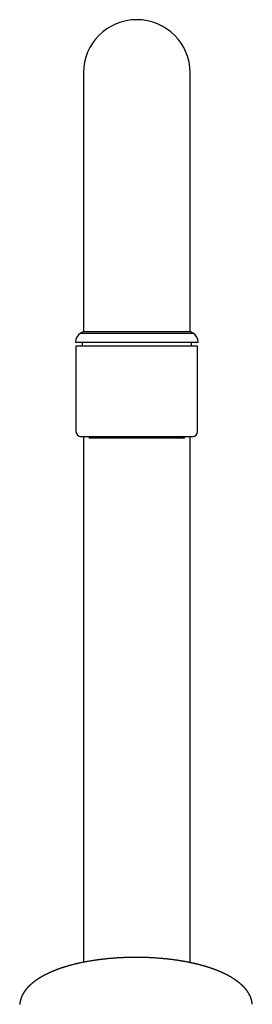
# Model space of a CAD drawing. Header units: millimetres. Extents: x 8 to 784, y 12 to 759.
# Tile 13 of 14: x 384 to 428, y 575 to 759. Entities that reach past the tile are written whole.
import ezdxf

# ---------------------------------------------------------------- set-up
doc = ezdxf.new("R2010")
doc.units = ezdxf.units.MM

msp = doc.modelspace()

# ---------------------------------------------------------------- linework, layer by layer
at = {"color": 7, "linetype": 'Continuous', "lineweight": 30}
for p, q in [((396.01, 749.23), (396.01, 709.23)), ((416.01, 709.23), (416.01, 749.23)), ((396.01, 709.23), (396.01, 700.73)), ((416.01, 700.73), (416.01, 709.23)), ((396.01, 700.73), (395.44, 700.43)), ((395.44, 700.43), (400.66, 700.43)), ((396.01, 700.73), (400.95, 700.73)), ((396.01, 700.73), (406.01, 700.73)), ((400.66, 700.43), (416.57, 700.43)), ((400.95, 700.73), (416.01, 700.73)), ((406.01, 700.73), (416.01, 700.73)), ((416.57, 700.43), (416.01, 700.73)), ((394.51, 698.73), (400.19, 698.73)), ((395.76, 698.73), (395.76, 698)), ((400.19, 698.73), (417.51, 698.73)), ((416.26, 698), (416.26, 698.73)), ((394.61, 698), (394.61, 682)), ((417.41, 698), (394.61, 698)), ((417.41, 682), (417.41, 698)), ((416.2, 681), (395.61, 681)), ((396.01, 681), (396.01, 582.39)), ((397.01, 681), (397.01, 680.95)), ((414.63, 680.75), (397.21, 680.75)), ((414.81, 680.75), (414.63, 680.75)), ((415.01, 680.95), (415.01, 681)), ((416.01, 582.33), (416.01, 681)), ((416.41, 681), (416.2, 681))]:
    msp.add_line(p, q, dxfattribs=at)
for centre, radius, start, end in [((406.01, 749.23), 10, 90, 180), ((406.01, 749.23), 10, 0, 90), ((396.51, 698.73), 2, 122.0656, 180.1836), ((415.51, 698.73), 2, 359.8164, 57.9344), ((395.61, 682), 1, 180, 270), ((416.41, 682), 1, 270, 0), ((397.21, 680.95), 0.2, 180, 270), ((414.81, 680.95), 0.2, 270, 0)]:
    msp.add_arc(centre, radius, start, end, dxfattribs=at)
for points, knots in [([(405.86, 583.31), (405.72, 583.31), (405.45, 583.31), (405.04, 583.31), (404.65, 583.3), (404.28, 583.29), (403.91, 583.28), (403.56, 583.26), (403.23, 583.25), (402.91, 583.23), (402.62, 583.21), (402.34, 583.2), (402.07, 583.18), (401.81, 583.16), (401.55, 583.14), (401.3, 583.12), (401.05, 583.1), (400.81, 583.08), (400.58, 583.06), (400.37, 583.04), (400.17, 583.01), (399.98, 582.99), (399.81, 582.98), (399.66, 582.96), (399.51, 582.94), (399.38, 582.93), (399.25, 582.91), (399.12, 582.89), (398.98, 582.88), (398.83, 582.86), (398.7, 582.84), (398.57, 582.82), (398.46, 582.81), (398.37, 582.79), (398.32, 582.78), (398.29, 582.78), (398.26, 582.78), (398.24, 582.77), (398.21, 582.77), (398.17, 582.76), (398.12, 582.76), (398.06, 582.75), (398, 582.74), (397.92, 582.73), (397.76, 582.7), (397.53, 582.66), (397.22, 582.61), (396.92, 582.56), (396.64, 582.51), (396.35, 582.46), (396.04, 582.4), (395.71, 582.33), (395.43, 582.27), (395.24, 582.23), (395.15, 582.21), (395.05, 582.19), (394.96, 582.17), (394.87, 582.15), (394.79, 582.13), (394.72, 582.11), (394.66, 582.1), (394.61, 582.09), (394.57, 582.08), (394.53, 582.07), (394.49, 582.06), (394.44, 582.04), (394.39, 582.03), (394.33, 582.02), (394.26, 582), (394.19, 581.98), (394.03, 581.94), (393.87, 581.9), (393.71, 581.86), (393.64, 581.84), (393.58, 581.82), (393.53, 581.81), (393.48, 581.8), (393.45, 581.79), (393.42, 581.78), (393.4, 581.77), (393.38, 581.77), (393.35, 581.76), (393.31, 581.75), (393.27, 581.74), (393.19, 581.71), (393.1, 581.69), (393, 581.66), (392.91, 581.63), (392.83, 581.61), (392.76, 581.59), (392.7, 581.57), (392.64, 581.55), (392.59, 581.54), (392.55, 581.52), (392.5, 581.51), (392.46, 581.49), (392.4, 581.48), (392.34, 581.46), (392.28, 581.44), (392.21, 581.41), (392.13, 581.39), (392.05, 581.36), (391.98, 581.34), (391.92, 581.32), (391.88, 581.3), (391.83, 581.29), (391.79, 581.28), (391.76, 581.27), (391.74, 581.26), (391.72, 581.25), (391.7, 581.24), (391.66, 581.23), (391.62, 581.22), (391.58, 581.2), (391.53, 581.18), (391.46, 581.16), (391.39, 581.13), (391.33, 581.11), (391.27, 581.09), (391.21, 581.07), (391.17, 581.05), (391.13, 581.04), (391.08, 581.02), (391.04, 581.01), (391, 580.99), (390.96, 580.97), (390.91, 580.95), (390.85, 580.93), (390.78, 580.91), (390.72, 580.88), (390.64, 580.85), (390.57, 580.82), (390.5, 580.79), (390.43, 580.76), (390.36, 580.73), (390.29, 580.71), (390.24, 580.68), (390.19, 580.66), (390.13, 580.64), (390.08, 580.62), (390.02, 580.59), (389.96, 580.56), (389.9, 580.54), (389.82, 580.5), (389.72, 580.46), (389.61, 580.41), (389.49, 580.35), (389.37, 580.29), (389.25, 580.24), (389.13, 580.18), (389.01, 580.12), (388.9, 580.06), (388.82, 580.02), (388.76, 579.99), (388.7, 579.96), (388.64, 579.93), (388.6, 579.9), (388.56, 579.88), (388.52, 579.86), (388.48, 579.84), (388.44, 579.82), (388.39, 579.79), (388.34, 579.76), (388.29, 579.73), (388.24, 579.71), (388.2, 579.68), (388.16, 579.66), (388.12, 579.64), (388.08, 579.62), (388.05, 579.6), (388.02, 579.58), (387.99, 579.56), (387.97, 579.55), (387.93, 579.53), (387.9, 579.5), (387.86, 579.48), (387.82, 579.46), (387.78, 579.43), (387.74, 579.41), (387.7, 579.38), (387.65, 579.35), (387.6, 579.32), (387.55, 579.29), (387.51, 579.26), (387.48, 579.24), (387.45, 579.22), (387.42, 579.2), (387.39, 579.18), (387.35, 579.16), (387.31, 579.13), (387.26, 579.1), (387.22, 579.07), (387.17, 579.04), (387.13, 579.01), (387.1, 578.99), (387.08, 578.97), (387.06, 578.95), (387.04, 578.94), (387.01, 578.92), (386.98, 578.9), (386.94, 578.87), (386.9, 578.84), (386.86, 578.81), (386.82, 578.78), (386.76, 578.73), (386.69, 578.68), (386.62, 578.62), (386.56, 578.58), (386.53, 578.56), (386.5, 578.53), (386.47, 578.5), (386.44, 578.48), (386.41, 578.46), (386.38, 578.43), (386.35, 578.41), (386.32, 578.38), (386.28, 578.35), (386.25, 578.32), (386.22, 578.29), (386.18, 578.26), (386.15, 578.23), (386.12, 578.2), (386.09, 578.18), (386.06, 578.16), (386.04, 578.13), (386.01, 578.11), (385.98, 578.08), (385.95, 578.05), (385.92, 578.02), (385.88, 577.99), (385.85, 577.95), (385.81, 577.92), (385.77, 577.88), (385.74, 577.84), (385.7, 577.8), (385.66, 577.76), (385.62, 577.72), (385.59, 577.69), (385.55, 577.65), (385.52, 577.61), (385.49, 577.58), (385.46, 577.54), (385.42, 577.5), (385.39, 577.46), (385.36, 577.43), (385.33, 577.39), (385.3, 577.36), (385.28, 577.33), (385.25, 577.3), (385.23, 577.27), (385.21, 577.24), (385.19, 577.22), (385.17, 577.2), (385.15, 577.17), (385.13, 577.14), (385.11, 577.11), (385.08, 577.08), (385.05, 577.04), (385.03, 577), (385, 576.97), (384.98, 576.94), (384.97, 576.92), (384.95, 576.9), (384.94, 576.88), (384.92, 576.86), (384.9, 576.83), (384.88, 576.79), (384.85, 576.74), (384.82, 576.7), (384.79, 576.65), (384.76, 576.59), (384.73, 576.55), (384.71, 576.51), (384.69, 576.49), (384.68, 576.46), (384.67, 576.44), (384.65, 576.41), (384.64, 576.39), (384.63, 576.37), (384.62, 576.34), (384.6, 576.31), (384.59, 576.29), (384.57, 576.26), (384.56, 576.23), (384.55, 576.21), (384.53, 576.18), (384.52, 576.15), (384.51, 576.13), (384.49, 576.1), (384.48, 576.07), (384.47, 576.04), (384.45, 576.01), (384.44, 575.98), (384.43, 575.96), (384.42, 575.93), (384.4, 575.89), (384.39, 575.86), (384.38, 575.84), (384.37, 575.81), (384.36, 575.79), (384.35, 575.76), (384.34, 575.74), (384.34, 575.72), (384.33, 575.7), (384.32, 575.68), (384.31, 575.66), (384.3, 575.63), (384.3, 575.61), (384.29, 575.58), (384.28, 575.56), (384.27, 575.54), (384.26, 575.51), (384.25, 575.48), (384.25, 575.45), (384.24, 575.42), (384.23, 575.38), (384.21, 575.33), (384.2, 575.28), (384.19, 575.22), (384.17, 575.18), (384.16, 575.13), (384.15, 575.08), (384.14, 575.03), (384.13, 574.97), (384.12, 574.92), (384.11, 574.86), (384.1, 574.82), (384.1, 574.77), (384.09, 574.73), (384.09, 574.69), (384.08, 574.66), (384.08, 574.64), (384.07, 574.6), (384.07, 574.56), (384.07, 574.52), (384.06, 574.5)], [0, 0, 0, 0, 0.012554, 0.024759, 0.036613, 0.048116, 0.059268, 0.070067, 0.080513, 0.08978, 0.09875, 0.107423, 0.1158, 0.12388, 0.131664, 0.139816, 0.147615, 0.15506, 0.162151, 0.168888, 0.17527, 0.181297, 0.186511, 0.191426, 0.196043, 0.200362, 0.204382, 0.208162, 0.213252, 0.217993, 0.222385, 0.226427, 0.230118, 0.23346, 0.234749, 0.23572, 0.236365, 0.236971, 0.237934, 0.239256, 0.240832, 0.242729, 0.244945, 0.24748, 0.250336, 0.260663, 0.270798, 0.280736, 0.290475, 0.300016, 0.30946, 0.322219, 0.33509, 0.338479, 0.341876, 0.345281, 0.348661, 0.351777, 0.354576, 0.357059, 0.359225, 0.361076, 0.36261, 0.36395, 0.365488, 0.366961, 0.368765, 0.370901, 0.373368, 0.376146, 0.379005, 0.39139, 0.393854, 0.396328, 0.398743, 0.400866, 0.402338, 0.40361, 0.404681, 0.405552, 0.406242, 0.40717, 0.408526, 0.410309, 0.41252, 0.416761, 0.420623, 0.424104, 0.427206, 0.429928, 0.432302, 0.434424, 0.436295, 0.437917, 0.439639, 0.441495, 0.443581, 0.445916, 0.4485, 0.45134, 0.454155, 0.457303, 0.460785, 0.462542, 0.464373, 0.466273, 0.467931, 0.469165, 0.469921, 0.470679, 0.471709, 0.47301, 0.474582, 0.476413, 0.47826, 0.481434, 0.484333, 0.486958, 0.489466, 0.491659, 0.493562, 0.495313, 0.496931, 0.498795, 0.500445, 0.502222, 0.504386, 0.506869, 0.509599, 0.512611, 0.515724, 0.518855, 0.522003, 0.52517, 0.528254, 0.531011, 0.533536, 0.535717, 0.538076, 0.540468, 0.54315, 0.54602, 0.548833, 0.55158, 0.556784, 0.561809, 0.567623, 0.573276, 0.578897, 0.584671, 0.590626, 0.596826, 0.599874, 0.603003, 0.606111, 0.608888, 0.611311, 0.612993, 0.614757, 0.616769, 0.619029, 0.621537, 0.624204, 0.626812, 0.629351, 0.63157, 0.633733, 0.635831, 0.637761, 0.639496, 0.641038, 0.642497, 0.644023, 0.645808, 0.647851, 0.650058, 0.652233, 0.65437, 0.656467, 0.658527, 0.661685, 0.664725, 0.667427, 0.669733, 0.671515, 0.672987, 0.674586, 0.676457, 0.678609, 0.681134, 0.684055, 0.686574, 0.689294, 0.691752, 0.693802, 0.695126, 0.696237, 0.697426, 0.698749, 0.701007, 0.703543, 0.706113, 0.708665, 0.711198, 0.713714, 0.719552, 0.725241, 0.727561, 0.7298, 0.731955, 0.734004, 0.735935, 0.737953, 0.739822, 0.741943, 0.744292, 0.746597, 0.748775, 0.750826, 0.753666, 0.756224, 0.758507, 0.760518, 0.762157, 0.764026, 0.766124, 0.768316, 0.770775, 0.773115, 0.775543, 0.778227, 0.781169, 0.784215, 0.787156, 0.789991, 0.793399, 0.796496, 0.799214, 0.80186, 0.804733, 0.807356, 0.810207, 0.813232, 0.816129, 0.818853, 0.821433, 0.823873, 0.826341, 0.828719, 0.830875, 0.832899, 0.83456, 0.83627, 0.83806, 0.840122, 0.842487, 0.845157, 0.847957, 0.85072, 0.853024, 0.855007, 0.856669, 0.85809, 0.859529, 0.861008, 0.862525, 0.865757, 0.869008, 0.872268, 0.875802, 0.879616, 0.883529, 0.885142, 0.886904, 0.888804, 0.890598, 0.892193, 0.893589, 0.894938, 0.896693, 0.898723, 0.900696, 0.902482, 0.904081, 0.905913, 0.907739, 0.909582, 0.911398, 0.913062, 0.91469, 0.916587, 0.918736, 0.92067, 0.922274, 0.92417, 0.926514, 0.928591, 0.930223, 0.931478, 0.93297, 0.93462, 0.936076, 0.937295, 0.938389, 0.939695, 0.941237, 0.942991, 0.944481, 0.945699, 0.94698, 0.948538, 0.950324, 0.95224, 0.953855, 0.955497, 0.95737, 0.960726, 0.963906, 0.966791, 0.969589, 0.972131, 0.974679, 0.977476, 0.980574, 0.98368, 0.986122, 0.988365, 0.99052, 0.992168, 0.994084, 0.994801, 0.995643, 0.996636, 0.998424, 1, 1, 1, 1]), ([(427.65, 574.51), (427.65, 574.52), (427.64, 574.55), (427.64, 574.59), (427.63, 574.63), (427.63, 574.65), (427.63, 574.68), (427.62, 574.72), (427.61, 574.77), (427.61, 574.81), (427.6, 574.85), (427.59, 574.9), (427.58, 574.95), (427.57, 575), (427.57, 575.04), (427.56, 575.09), (427.55, 575.13), (427.54, 575.16), (427.53, 575.19), (427.52, 575.23), (427.51, 575.26), (427.51, 575.3), (427.5, 575.34), (427.49, 575.37), (427.48, 575.39), (427.47, 575.42), (427.47, 575.44), (427.46, 575.46), (427.46, 575.48), (427.45, 575.5), (427.44, 575.53), (427.43, 575.55), (427.42, 575.57), (427.41, 575.61), (427.4, 575.66), (427.37, 575.73), (427.35, 575.79), (427.32, 575.86), (427.3, 575.92), (427.27, 575.98), (427.24, 576.04), (427.22, 576.09), (427.2, 576.14), (427.17, 576.19), (427.15, 576.23), (427.13, 576.27), (427.11, 576.31), (427.09, 576.34), (427.08, 576.37), (427.07, 576.39), (427.06, 576.42), (427.04, 576.44), (427.03, 576.47), (427.01, 576.49), (427, 576.51), (426.99, 576.53), (426.97, 576.56), (426.95, 576.6), (426.92, 576.64), (426.9, 576.68), (426.87, 576.73), (426.84, 576.77), (426.81, 576.81), (426.79, 576.86), (426.76, 576.9), (426.73, 576.94), (426.69, 576.99), (426.66, 577.04), (426.62, 577.1), (426.58, 577.15), (426.53, 577.2), (426.5, 577.25), (426.46, 577.29), (426.44, 577.33), (426.41, 577.36), (426.39, 577.39), (426.36, 577.42), (426.33, 577.45), (426.3, 577.49), (426.26, 577.53), (426.22, 577.58), (426.18, 577.63), (426.13, 577.67), (426.09, 577.72), (426.04, 577.77), (426, 577.82), (425.95, 577.86), (425.9, 577.91), (425.86, 577.95), (425.83, 577.98), (425.8, 578.01), (425.77, 578.04), (425.74, 578.06), (425.72, 578.09), (425.7, 578.11), (425.67, 578.13), (425.63, 578.17), (425.58, 578.22), (425.51, 578.27), (425.45, 578.33), (425.39, 578.39), (425.32, 578.44), (425.26, 578.49), (425.2, 578.54), (425.16, 578.57), (425.12, 578.6), (425.09, 578.63), (425.06, 578.65), (425.02, 578.68), (424.98, 578.71), (424.95, 578.74), (424.91, 578.76), (424.88, 578.79), (424.84, 578.81), (424.82, 578.84), (424.79, 578.85), (424.77, 578.87), (424.74, 578.89), (424.71, 578.91), (424.67, 578.94), (424.63, 578.97), (424.59, 579), (424.54, 579.04), (424.47, 579.08), (424.39, 579.14), (424.3, 579.2), (424.21, 579.25), (424.13, 579.31), (424.04, 579.36), (423.95, 579.42), (423.84, 579.49), (423.75, 579.54), (423.67, 579.59), (423.6, 579.63), (423.53, 579.67), (423.48, 579.7), (423.43, 579.73), (423.38, 579.76), (423.32, 579.79), (423.27, 579.82), (423.21, 579.85), (423.16, 579.88), (423.11, 579.91), (423.06, 579.93), (423.01, 579.96), (422.98, 579.97), (422.95, 579.99), (422.93, 580), (422.91, 580.01), (422.89, 580.02), (422.86, 580.03), (422.83, 580.05), (422.8, 580.07), (422.73, 580.1), (422.63, 580.15), (422.52, 580.21), (422.44, 580.25), (422.39, 580.27), (422.34, 580.29), (422.31, 580.31), (422.28, 580.32), (422.26, 580.33), (422.23, 580.35), (422.2, 580.36), (422.16, 580.38), (422.11, 580.4), (422.05, 580.43), (421.99, 580.46), (421.93, 580.48), (421.88, 580.51), (421.83, 580.53), (421.8, 580.54), (421.77, 580.55), (421.75, 580.57), (421.71, 580.58), (421.67, 580.6), (421.62, 580.62), (421.56, 580.64), (421.5, 580.67), (421.44, 580.7), (421.37, 580.73), (421.31, 580.75), (421.24, 580.78), (421.18, 580.8), (421.13, 580.83), (421.09, 580.84), (421.05, 580.86), (421.03, 580.87), (421, 580.88), (420.96, 580.89), (420.91, 580.91), (420.85, 580.94), (420.78, 580.96), (420.71, 580.99), (420.64, 581.01), (420.58, 581.04), (420.53, 581.06), (420.48, 581.07), (420.44, 581.09), (420.4, 581.11), (420.37, 581.12), (420.35, 581.12), (420.33, 581.13), (420.32, 581.14), (420.29, 581.14), (420.27, 581.15), (420.22, 581.17), (420.16, 581.19), (420.08, 581.22), (420, 581.25), (419.92, 581.27), (419.85, 581.3), (419.77, 581.32), (419.71, 581.35), (419.65, 581.36), (419.6, 581.38), (419.56, 581.4), (419.51, 581.41), (419.47, 581.42), (419.41, 581.44), (419.35, 581.46), (419.27, 581.49), (419.18, 581.52), (419.1, 581.54), (419.03, 581.56), (418.99, 581.58), (418.94, 581.59), (418.89, 581.6), (418.85, 581.62), (418.82, 581.63), (418.8, 581.63), (418.78, 581.64), (418.77, 581.64), (418.75, 581.65), (418.73, 581.65), (418.71, 581.66), (418.69, 581.66), (418.65, 581.67), (418.61, 581.69), (418.57, 581.7), (418.49, 581.72), (418.38, 581.75), (418.24, 581.79), (418.09, 581.83), (417.95, 581.87), (417.84, 581.9), (417.77, 581.92), (417.74, 581.93), (417.72, 581.93), (417.7, 581.94), (417.69, 581.94), (417.67, 581.94), (417.65, 581.95), (417.62, 581.96), (417.58, 581.97), (417.53, 581.98), (417.47, 581.99), (417.41, 582.01), (417.33, 582.03), (417.24, 582.05), (417.15, 582.07), (417.06, 582.09), (416.97, 582.12), (416.88, 582.14), (416.75, 582.17), (416.59, 582.2), (416.39, 582.25), (416.19, 582.29), (415.98, 582.33), (415.78, 582.38), (415.59, 582.41), (415.4, 582.45), (415.23, 582.48), (415.07, 582.51), (414.92, 582.54), (414.8, 582.56), (414.72, 582.57), (414.67, 582.58), (414.62, 582.59), (414.59, 582.6), (414.56, 582.6), (414.53, 582.61), (414.51, 582.61), (414.48, 582.61), (414.46, 582.62), (414.43, 582.62), (414.39, 582.63), (414.33, 582.64), (414.27, 582.65), (414.2, 582.66), (414.12, 582.68), (414.02, 582.69), (413.91, 582.71), (413.79, 582.73), (413.65, 582.75), (413.51, 582.77), (413.35, 582.79), (413.17, 582.82), (412.99, 582.84), (412.79, 582.87), (412.57, 582.9), (412.34, 582.92), (412.09, 582.95), (411.83, 582.98), (411.55, 583.01), (411.28, 583.04), (411.01, 583.07), (410.73, 583.09), (410.45, 583.12), (410.16, 583.14), (409.86, 583.16), (409.55, 583.19), (409.23, 583.21), (408.91, 583.22), (408.56, 583.24), (408.21, 583.26), (407.84, 583.27), (407.47, 583.29), (407.08, 583.3), (406.68, 583.31), (406.27, 583.31), (405.99, 583.31), (405.86, 583.31)], [0, 0, 0, 0, 0.001314, 0.003006, 0.003929, 0.004693, 0.005314, 0.007463, 0.009318, 0.011238, 0.013315, 0.015579, 0.018034, 0.020677, 0.023153, 0.025602, 0.027823, 0.029724, 0.031443, 0.033225, 0.035299, 0.037441, 0.039747, 0.041273, 0.042921, 0.044394, 0.045508, 0.046388, 0.047599, 0.049225, 0.050925, 0.052345, 0.053493, 0.05469, 0.059198, 0.062743, 0.067257, 0.07079, 0.075307, 0.078801, 0.083204, 0.086242, 0.089551, 0.092891, 0.095426, 0.09823, 0.100985, 0.103572, 0.104861, 0.106356, 0.108057, 0.109954, 0.111748, 0.113275, 0.114599, 0.116002, 0.117559, 0.120686, 0.123804, 0.12673, 0.129356, 0.132654, 0.135805, 0.138888, 0.141986, 0.145069, 0.14851, 0.152296, 0.156199, 0.160116, 0.164179, 0.168296, 0.170925, 0.173416, 0.175687, 0.177772, 0.180042, 0.182585, 0.185315, 0.188985, 0.192492, 0.196083, 0.19977, 0.203505, 0.207195, 0.210842, 0.21452, 0.218546, 0.221394, 0.223996, 0.226347, 0.228471, 0.230429, 0.232192, 0.233886, 0.235842, 0.238091, 0.242552, 0.247107, 0.251719, 0.25623, 0.260609, 0.264774, 0.268666, 0.272203, 0.273878, 0.275847, 0.278109, 0.280627, 0.283053, 0.285307, 0.287388, 0.289786, 0.291902, 0.293729, 0.295267, 0.296641, 0.298225, 0.300044, 0.302316, 0.304868, 0.307651, 0.310651, 0.313865, 0.319859, 0.324992, 0.329786, 0.33448, 0.339113, 0.344654, 0.350362, 0.356345, 0.360023, 0.363741, 0.367209, 0.370398, 0.372494, 0.375017, 0.378002, 0.381118, 0.383985, 0.386605, 0.389373, 0.391798, 0.393967, 0.39593, 0.397073, 0.398131, 0.399106, 0.400055, 0.401262, 0.402763, 0.404559, 0.406626, 0.413062, 0.419105, 0.421967, 0.424536, 0.426757, 0.428628, 0.429626, 0.430574, 0.431746, 0.43316, 0.434817, 0.437635, 0.440469, 0.443223, 0.445898, 0.448472, 0.450261, 0.451791, 0.453063, 0.454145, 0.455398, 0.457322, 0.459612, 0.462267, 0.465184, 0.468086, 0.470956, 0.473794, 0.476545, 0.479259, 0.481657, 0.483595, 0.484795, 0.485858, 0.487078, 0.488463, 0.49073, 0.493335, 0.496221, 0.499304, 0.502584, 0.504625, 0.506735, 0.508915, 0.511003, 0.512647, 0.513835, 0.514448, 0.515004, 0.515746, 0.516672, 0.517784, 0.519082, 0.522341, 0.525617, 0.528819, 0.531947, 0.535002, 0.537876, 0.540471, 0.542786, 0.544801, 0.546466, 0.548031, 0.549868, 0.551978, 0.554359, 0.557603, 0.561243, 0.565279, 0.566973, 0.568728, 0.570544, 0.572392, 0.573997, 0.57529, 0.57615, 0.57678, 0.577224, 0.577743, 0.57838, 0.579135, 0.58001, 0.581407, 0.583021, 0.584698, 0.586377, 0.591841, 0.597326, 0.602762, 0.607987, 0.612993, 0.61452, 0.615724, 0.616606, 0.617164, 0.617615, 0.61819, 0.61889, 0.619716, 0.621265, 0.623123, 0.62529, 0.627765, 0.630609, 0.633773, 0.637069, 0.640362, 0.643654, 0.646943, 0.650229, 0.657279, 0.664318, 0.671345, 0.678362, 0.685367, 0.692262, 0.698415, 0.704216, 0.709667, 0.714766, 0.719515, 0.721582, 0.723372, 0.724858, 0.72604, 0.726927, 0.727697, 0.72854, 0.729313, 0.730065, 0.731019, 0.732454, 0.734215, 0.736301, 0.738714, 0.741452, 0.744515, 0.748207, 0.752281, 0.756737, 0.761577, 0.766798, 0.772402, 0.778388, 0.784756, 0.791836, 0.799335, 0.807253, 0.815588, 0.824341, 0.833511, 0.841684, 0.850162, 0.858945, 0.868032, 0.877422, 0.886941, 0.896752, 0.906856, 0.917253, 0.928163, 0.939378, 0.950896, 0.962718, 0.974844, 0.987271, 1, 1, 1, 1])]:
    msp.add_open_spline(points, degree=3, knots=knots, dxfattribs=at)

doc.saveas('drawing.dxf')
